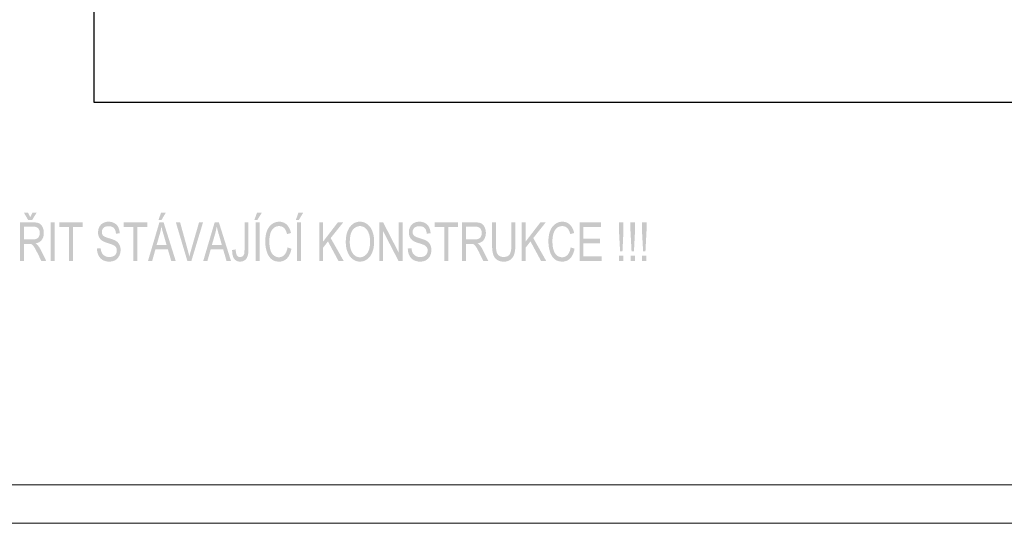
# Model space of a CAD drawing. Header units: metres. Extents: x 217 to 322, y -6 to 53.
# Tile 6 of 39: x 259.65 to 272.42, y -5.92 to 0.62. Entities that reach past the tile are written whole.
import ezdxf

# ---------------------------------------------------------------- set-up
doc = ezdxf.new("R2010")
doc.units = ezdxf.units.M
for name, color, linetype, lineweight in [('POPIS', 7, 'Continuous', 13), ('SRAFY', 254, 'Continuous', 18), ('Standard', 7, 'Continuous', 40)]:
    doc.layers.add(name, color=color, linetype=linetype, lineweight=lineweight)

msp = doc.modelspace()

# ---------------------------------------------------------------- hatches: boundary and pattern name
at = {"layer": 'POPIS', "linetype": 'Continuous', "lineweight": 13}
h = msp.add_hatch(color=204, dxfattribs=at)
h.paths.add_polyline_path([(259.654, -2.514), (259.654, -2.014), (259.824, -2.014), (259.831, -2.014), (259.837, -2.014), (259.843, -2.014), (259.848, -2.015), (259.854, -2.015), (259.859, -2.016), (259.864, -2.017), (259.869, -2.017), (259.874, -2.018), (259.879, -2.019), (259.883, -2.02), (259.887, -2.022), (259.891, -2.023), (259.895, -2.024), (259.899, -2.026), (259.902, -2.027), (259.906, -2.029), (259.909, -2.031), (259.912, -2.033), (259.915, -2.035), (259.918, -2.038), (259.921, -2.04), (259.924, -2.043), (259.926, -2.046), (259.929, -2.049), (259.932, -2.052), (259.934, -2.056), (259.936, -2.059), (259.939, -2.063), (259.941, -2.067), (259.943, -2.071), (259.945, -2.075), (259.949, -2.084), (259.952, -2.093), (259.955, -2.101), (259.957, -2.111), (259.959, -2.12), (259.96, -2.13), (259.961, -2.14), (259.961, -2.15), (259.961, -2.157), (259.961, -2.163), (259.96, -2.17), (259.959, -2.176), (259.959, -2.182), (259.957, -2.188), (259.956, -2.194), (259.954, -2.199), (259.953, -2.205), (259.951, -2.21), (259.949, -2.216), (259.946, -2.221), (259.944, -2.226), (259.941, -2.231), (259.938, -2.236), (259.935, -2.24), (259.931, -2.245), (259.927, -2.249), (259.924, -2.253), (259.92, -2.257), (259.915, -2.26), (259.911, -2.264), (259.906, -2.267), (259.901, -2.27), (259.896, -2.273), (259.89, -2.275), (259.885, -2.278), (259.879, -2.28), (259.873, -2.282), (259.866, -2.284), (259.86, -2.285), (259.853, -2.286), (259.858, -2.29), (259.862, -2.293), (259.867, -2.296), (259.87, -2.299), (259.874, -2.302), (259.878, -2.305), (259.881, -2.308), (259.883, -2.311), (259.889, -2.318), (259.894, -2.325), (259.9, -2.333), (259.905, -2.341), (259.91, -2.35), (259.915, -2.359), (259.921, -2.368), (259.926, -2.378), (259.992, -2.514), (259.929, -2.514), (259.878, -2.41), (259.872, -2.399), (259.867, -2.389), (259.862, -2.379), (259.857, -2.37), (259.853, -2.362), (259.849, -2.354), (259.845, -2.347), (259.841, -2.341), (259.837, -2.335), (259.834, -2.33), (259.83, -2.325), (259.827, -2.321), (259.824, -2.317), (259.821, -2.313), (259.818, -2.31), (259.815, -2.308), (259.809, -2.303), (259.804, -2.299), (259.798, -2.296), (259.792, -2.294), (259.79, -2.294), (259.787, -2.293), (259.784, -2.293), (259.78, -2.292), (259.777, -2.292), (259.773, -2.292), (259.768, -2.292), (259.764, -2.292), (259.705, -2.292), (259.705, -2.514)], flags=16)
h.paths.add_polyline_path([(259.705, -2.235), (259.814, -2.235), (259.823, -2.235), (259.83, -2.234), (259.838, -2.233), (259.845, -2.232), (259.852, -2.231), (259.858, -2.229), (259.864, -2.228), (259.868, -2.225), (259.873, -2.223), (259.878, -2.22), (259.882, -2.217), (259.886, -2.213), (259.889, -2.209), (259.893, -2.205), (259.896, -2.2), (259.898, -2.195), (259.901, -2.19), (259.903, -2.185), (259.905, -2.179), (259.906, -2.174), (259.907, -2.168), (259.908, -2.162), (259.909, -2.156), (259.909, -2.15), (259.909, -2.146), (259.908, -2.142), (259.908, -2.137), (259.907, -2.133), (259.907, -2.129), (259.906, -2.126), (259.905, -2.122), (259.904, -2.118), (259.902, -2.114), (259.901, -2.111), (259.899, -2.108), (259.897, -2.104), (259.896, -2.101), (259.893, -2.098), (259.891, -2.095), (259.889, -2.092), (259.886, -2.089), (259.883, -2.087), (259.881, -2.084), (259.877, -2.082), (259.874, -2.08), (259.871, -2.078), (259.867, -2.076), (259.863, -2.075), (259.859, -2.074), (259.855, -2.072), (259.851, -2.071), (259.846, -2.071), (259.842, -2.07), (259.837, -2.07), (259.832, -2.069), (259.826, -2.069), (259.705, -2.069)])
h.paths.add_polyline_path([(259.785, -1.946), (259.814, -1.887), (259.868, -1.887), (259.809, -1.983), (259.758, -1.983), (259.702, -1.887), (259.756, -1.887)], flags=16)
h = msp.add_hatch(color=204, dxfattribs=at)
h.paths.add_polyline_path([(261.312, -2.514), (261.46, -2.014), (261.515, -2.014), (261.672, -2.514), (261.614, -2.514), (261.57, -2.363), (261.409, -2.363), (261.366, -2.514)], flags=16)
h.paths.add_polyline_path([(261.423, -2.309), (261.554, -2.309), (261.514, -2.17), (261.511, -2.162), (261.509, -2.155), (261.507, -2.147), (261.505, -2.14), (261.503, -2.133), (261.501, -2.126), (261.499, -2.119), (261.498, -2.113), (261.496, -2.106), (261.495, -2.1), (261.493, -2.094), (261.492, -2.088), (261.49, -2.082), (261.489, -2.077), (261.488, -2.072), (261.486, -2.067), (261.485, -2.079), (261.482, -2.091), (261.48, -2.103), (261.477, -2.114), (261.475, -2.126), (261.472, -2.138), (261.469, -2.15), (261.466, -2.162)])
h.paths.add_polyline_path([(261.448, -1.983), (261.482, -1.887), (261.544, -1.887), (261.487, -1.983)], flags=16)
h = msp.add_hatch(color=204, dxfattribs=at)
h.paths.add_polyline_path([(262.708, -2.514), (262.708, -2.014), (262.759, -2.014), (262.759, -2.514)], flags=16)
h.paths.add_polyline_path([(262.692, -1.983), (262.727, -1.887), (262.789, -1.887), (262.731, -1.983)], flags=16)
h = msp.add_hatch(color=204, dxfattribs=at)
h.paths.add_polyline_path([(263.245, -2.514), (263.245, -2.014), (263.296, -2.014), (263.296, -2.514)], flags=16)
h.paths.add_polyline_path([(263.23, -1.983), (263.264, -1.887), (263.326, -1.887), (263.269, -1.983)], flags=16)
for points in [[(260.05, -2.514), (260.05, -2.014), (260.101, -2.014), (260.101, -2.514)], [(260.288, -2.514), (260.288, -2.073), (260.161, -2.073), (260.161, -2.014), (260.466, -2.014), (260.466, -2.073), (260.339, -2.073), (260.339, -2.514)], [(260.65, -2.353), (260.698, -2.348), (260.699, -2.357), (260.701, -2.366), (260.702, -2.374), (260.704, -2.382), (260.706, -2.39), (260.709, -2.397), (260.711, -2.403), (260.714, -2.409), (260.717, -2.416), (260.721, -2.421), (260.725, -2.426), (260.73, -2.431), (260.735, -2.436), (260.741, -2.44), (260.746, -2.445), (260.753, -2.448), (260.76, -2.452), (260.766, -2.455), (260.773, -2.458), (260.781, -2.46), (260.788, -2.461), (260.796, -2.462), (260.804, -2.463), (260.812, -2.463), (260.819, -2.463), (260.826, -2.463), (260.833, -2.462), (260.839, -2.46), (260.846, -2.459), (260.852, -2.457), (260.858, -2.455), (260.864, -2.452), (260.869, -2.449), (260.874, -2.446), (260.879, -2.443), (260.883, -2.439), (260.887, -2.435), (260.891, -2.43), (260.894, -2.426), (260.897, -2.421), (260.899, -2.416), (260.901, -2.411), (260.904, -2.406), (260.905, -2.401), (260.906, -2.395), (260.907, -2.39), (260.908, -2.384), (260.908, -2.378), (260.908, -2.372), (260.907, -2.367), (260.906, -2.361), (260.905, -2.356), (260.904, -2.351), (260.902, -2.346), (260.9, -2.342), (260.897, -2.337), (260.895, -2.333), (260.891, -2.329), (260.888, -2.325), (260.883, -2.321), (260.879, -2.317), (260.874, -2.314), (260.869, -2.311), (260.862, -2.308), (260.861, -2.307), (260.858, -2.306), (260.855, -2.304), (260.852, -2.303), (260.849, -2.302), (260.846, -2.301), (260.842, -2.299), (260.838, -2.298), (260.833, -2.296), (260.828, -2.294), (260.823, -2.293), (260.818, -2.291), (260.812, -2.289), (260.806, -2.287), (260.8, -2.285), (260.794, -2.283), (260.787, -2.281), (260.781, -2.279), (260.775, -2.277), (260.769, -2.275), (260.763, -2.273), (260.758, -2.271), (260.753, -2.269), (260.748, -2.267), (260.744, -2.265), (260.74, -2.263), (260.735, -2.261), (260.732, -2.259), (260.728, -2.258), (260.725, -2.256), (260.722, -2.254), (260.719, -2.252), (260.712, -2.247), (260.706, -2.242), (260.7, -2.237), (260.695, -2.231), (260.69, -2.225), (260.686, -2.219), (260.682, -2.212), (260.678, -2.205), (260.675, -2.198), (260.672, -2.191), (260.67, -2.184), (260.668, -2.176), (260.666, -2.168), (260.665, -2.16), (260.665, -2.152), (260.665, -2.143), (260.665, -2.134), (260.666, -2.124), (260.667, -2.115), (260.669, -2.106), (260.671, -2.098), (260.674, -2.089), (260.677, -2.081), (260.681, -2.072), (260.683, -2.068), (260.686, -2.064), (260.688, -2.06), (260.69, -2.057), (260.693, -2.053), (260.696, -2.05), (260.699, -2.046), (260.702, -2.043), (260.705, -2.04), (260.708, -2.037), (260.711, -2.034), (260.715, -2.032), (260.718, -2.029), (260.722, -2.027), (260.726, -2.024), (260.73, -2.022), (260.738, -2.018), (260.746, -2.015), (260.754, -2.012), (260.763, -2.009), (260.772, -2.007), (260.781, -2.006), (260.791, -2.005), (260.8, -2.005), (260.811, -2.005), (260.821, -2.006), (260.831, -2.007), (260.841, -2.01), (260.85, -2.012), (260.859, -2.015), (260.868, -2.019), (260.876, -2.023), (260.88, -2.025), (260.884, -2.028), (260.888, -2.03), (260.891, -2.033), (260.895, -2.036), (260.898, -2.039), (260.902, -2.042), (260.905, -2.045), (260.908, -2.049), (260.911, -2.052), (260.914, -2.056), (260.916, -2.059), (260.919, -2.063), (260.922, -2.067), (260.924, -2.071), (260.926, -2.076), (260.931, -2.085), (260.934, -2.094), (260.937, -2.103), (260.94, -2.113), (260.942, -2.123), (260.943, -2.133), (260.945, -2.144), (260.945, -2.155), (260.896, -2.16), (260.896, -2.154), (260.895, -2.148), (260.894, -2.142), (260.893, -2.137), (260.892, -2.132), (260.891, -2.127), (260.889, -2.122), (260.888, -2.118), (260.886, -2.113), (260.884, -2.109), (260.882, -2.105), (260.88, -2.101), (260.878, -2.098), (260.875, -2.094), (260.873, -2.091), (260.87, -2.088), (260.867, -2.085), (260.864, -2.082), (260.861, -2.079), (260.857, -2.077), (260.853, -2.075), (260.85, -2.073), (260.846, -2.071), (260.841, -2.07), (260.837, -2.068), (260.833, -2.067), (260.828, -2.066), (260.823, -2.065), (260.818, -2.064), (260.813, -2.064), (260.808, -2.064), (260.802, -2.064), (260.797, -2.064), (260.791, -2.064), (260.786, -2.064), (260.781, -2.065), (260.776, -2.066), (260.771, -2.067), (260.767, -2.068), (260.762, -2.069), (260.758, -2.07), (260.754, -2.072), (260.75, -2.074), (260.747, -2.076), (260.744, -2.078), (260.74, -2.08), (260.737, -2.083), (260.735, -2.086), (260.732, -2.088), (260.73, -2.091), (260.727, -2.094), (260.725, -2.097), (260.724, -2.1), (260.722, -2.103), (260.72, -2.107), (260.719, -2.11), (260.718, -2.113), (260.717, -2.117), (260.716, -2.12), (260.715, -2.124), (260.714, -2.127), (260.714, -2.131), (260.714, -2.135), (260.714, -2.139), (260.714, -2.145), (260.714, -2.152), (260.715, -2.158), (260.717, -2.163), (260.719, -2.169), (260.722, -2.174), (260.725, -2.179), (260.729, -2.183), (260.73, -2.185), (260.733, -2.187), (260.736, -2.19), (260.739, -2.192), (260.742, -2.194), (260.746, -2.196), (260.75, -2.198), (260.755, -2.201), (260.76, -2.203), (260.766, -2.205), (260.771, -2.207), (260.777, -2.21), (260.784, -2.212), (260.791, -2.214), (260.798, -2.216), (260.806, -2.219), (260.813, -2.221), (260.821, -2.223), (260.828, -2.225), (260.834, -2.228), (260.841, -2.23), (260.847, -2.232), (260.853, -2.234), (260.858, -2.236), (260.864, -2.238), (260.868, -2.24), (260.873, -2.242), (260.877, -2.243), (260.881, -2.245), (260.885, -2.247), (260.888, -2.249), (260.891, -2.251), (260.895, -2.253), (260.899, -2.256), (260.903, -2.258), (260.907, -2.261), (260.91, -2.264), (260.914, -2.267), (260.917, -2.27), (260.92, -2.273), (260.923, -2.277), (260.926, -2.28), (260.929, -2.283), (260.932, -2.287), (260.934, -2.29), (260.936, -2.294), (260.939, -2.298), (260.941, -2.302), (260.945, -2.309), (260.948, -2.318), (260.951, -2.326), (260.953, -2.335), (260.955, -2.344), (260.956, -2.353), (260.957, -2.363), (260.957, -2.373), (260.957, -2.383), (260.955, -2.392), (260.954, -2.402), (260.952, -2.411), (260.95, -2.421), (260.947, -2.43), (260.943, -2.439), (260.939, -2.448), (260.937, -2.452), (260.934, -2.456), (260.932, -2.461), (260.929, -2.465), (260.927, -2.468), (260.924, -2.472), (260.921, -2.476), (260.918, -2.479), (260.914, -2.483), (260.911, -2.486), (260.908, -2.489), (260.904, -2.492), (260.9, -2.495), (260.896, -2.498), (260.893, -2.5), (260.888, -2.503), (260.88, -2.508), (260.871, -2.511), (260.863, -2.515), (260.853, -2.517), (260.844, -2.52), (260.834, -2.521), (260.825, -2.522), (260.814, -2.522), (260.808, -2.522), (260.802, -2.522), (260.795, -2.522), (260.789, -2.521), (260.783, -2.521), (260.778, -2.52), (260.772, -2.519), (260.766, -2.517), (260.761, -2.516), (260.756, -2.515), (260.75, -2.513), (260.745, -2.511), (260.741, -2.509), (260.736, -2.507), (260.731, -2.505), (260.727, -2.503), (260.722, -2.5), (260.718, -2.497), (260.714, -2.495), (260.71, -2.491), (260.706, -2.488), (260.702, -2.485), (260.699, -2.482), (260.695, -2.478), (260.692, -2.474), (260.689, -2.47), (260.685, -2.466), (260.682, -2.462), (260.679, -2.457), (260.677, -2.453), (260.674, -2.448), (260.671, -2.443), (260.669, -2.438), (260.667, -2.433), (260.664, -2.428), (260.663, -2.423), (260.661, -2.417), (260.659, -2.412), (260.657, -2.406), (260.656, -2.401), (260.655, -2.395), (260.654, -2.389), (260.653, -2.384), (260.652, -2.378), (260.651, -2.372), (260.651, -2.366), (260.65, -2.359)], [(261.124, -2.514), (261.124, -2.073), (260.997, -2.073), (260.997, -2.014), (261.302, -2.014), (261.302, -2.073), (261.175, -2.073), (261.175, -2.514)], [(261.823, -2.514), (261.674, -2.014), (261.729, -2.014), (261.829, -2.377), (261.832, -2.388), (261.835, -2.399), (261.837, -2.409), (261.84, -2.419), (261.843, -2.43), (261.845, -2.439), (261.847, -2.449), (261.849, -2.459), (261.854, -2.438), (261.859, -2.418), (261.864, -2.398), (261.87, -2.377), (261.974, -2.014), (262.026, -2.014), (261.875, -2.514)], [(262.404, -2.372), (262.45, -2.364), (262.45, -2.371), (262.451, -2.378), (262.451, -2.384), (262.452, -2.39), (262.453, -2.396), (262.453, -2.402), (262.454, -2.407), (262.455, -2.412), (262.456, -2.417), (262.458, -2.421), (262.459, -2.426), (262.46, -2.429), (262.462, -2.433), (262.463, -2.436), (262.465, -2.44), (262.467, -2.442), (262.469, -2.445), (262.471, -2.447), (262.473, -2.449), (262.475, -2.451), (262.477, -2.453), (262.479, -2.455), (262.482, -2.457), (262.484, -2.458), (262.487, -2.459), (262.489, -2.46), (262.492, -2.461), (262.495, -2.462), (262.498, -2.463), (262.501, -2.463), (262.504, -2.463), (262.507, -2.463), (262.512, -2.463), (262.517, -2.463), (262.521, -2.462), (262.525, -2.46), (262.529, -2.459), (262.533, -2.457), (262.537, -2.455), (262.54, -2.452), (262.544, -2.449), (262.547, -2.446), (262.55, -2.442), (262.552, -2.438), (262.555, -2.435), (262.556, -2.43), (262.558, -2.426), (262.56, -2.421), (262.561, -2.416), (262.562, -2.41), (262.563, -2.403), (262.564, -2.395), (262.564, -2.388), (262.564, -2.378), (262.565, -2.369), (262.565, -2.358), (262.565, -2.014), (262.616, -2.014), (262.616, -2.355), (262.616, -2.362), (262.616, -2.37), (262.615, -2.377), (262.615, -2.384), (262.615, -2.391), (262.614, -2.398), (262.614, -2.404), (262.613, -2.41), (262.612, -2.416), (262.611, -2.422), (262.61, -2.428), (262.609, -2.433), (262.608, -2.438), (262.607, -2.443), (262.606, -2.447), (262.604, -2.452), (262.601, -2.46), (262.597, -2.468), (262.594, -2.476), (262.589, -2.482), (262.584, -2.489), (262.579, -2.494), (262.573, -2.5), (262.567, -2.504), (262.561, -2.509), (262.554, -2.512), (262.547, -2.516), (262.54, -2.518), (262.532, -2.52), (262.524, -2.521), (262.516, -2.522), (262.508, -2.522), (262.501, -2.522), (262.495, -2.522), (262.489, -2.521), (262.484, -2.52), (262.478, -2.519), (262.473, -2.517), (262.468, -2.515), (262.463, -2.513), (262.458, -2.511), (262.454, -2.508), (262.449, -2.505), (262.445, -2.501), (262.441, -2.498), (262.437, -2.493), (262.433, -2.489), (262.43, -2.485), (262.427, -2.48), (262.424, -2.475), (262.421, -2.469), (262.418, -2.463), (262.416, -2.458), (262.414, -2.451), (262.412, -2.445), (262.41, -2.438), (262.408, -2.431), (262.407, -2.423), (262.406, -2.415), (262.405, -2.407), (262.405, -2.399), (262.404, -2.39), (262.404, -2.382)], [(263.122, -2.338), (263.173, -2.355), (263.171, -2.365), (263.169, -2.375), (263.167, -2.385), (263.164, -2.393), (263.161, -2.402), (263.158, -2.411), (263.155, -2.419), (263.151, -2.427), (263.147, -2.435), (263.143, -2.442), (263.139, -2.449), (263.135, -2.456), (263.131, -2.462), (263.126, -2.468), (263.121, -2.474), (263.116, -2.48), (263.111, -2.485), (263.105, -2.49), (263.1, -2.494), (263.094, -2.498), (263.088, -2.502), (263.082, -2.506), (263.076, -2.509), (263.07, -2.512), (263.063, -2.514), (263.057, -2.516), (263.05, -2.518), (263.043, -2.52), (263.036, -2.521), (263.029, -2.522), (263.022, -2.522), (263.014, -2.522), (263.006, -2.522), (262.999, -2.522), (262.992, -2.521), (262.984, -2.52), (262.977, -2.519), (262.971, -2.518), (262.964, -2.516), (262.958, -2.514), (262.951, -2.512), (262.945, -2.509), (262.94, -2.507), (262.934, -2.504), (262.928, -2.501), (262.923, -2.497), (262.918, -2.494), (262.913, -2.489), (262.908, -2.485), (262.904, -2.481), (262.899, -2.476), (262.895, -2.471), (262.89, -2.466), (262.886, -2.461), (262.882, -2.455), (262.879, -2.449), (262.875, -2.443), (262.872, -2.437), (262.868, -2.43), (262.865, -2.423), (262.862, -2.417), (262.859, -2.409), (262.856, -2.402), (262.854, -2.394), (262.851, -2.386), (262.849, -2.378), (262.847, -2.37), (262.845, -2.362), (262.843, -2.354), (262.841, -2.346), (262.84, -2.338), (262.838, -2.329), (262.837, -2.321), (262.836, -2.312), (262.835, -2.304), (262.835, -2.295), (262.834, -2.287), (262.834, -2.278), (262.833, -2.269), (262.833, -2.26), (262.833, -2.25), (262.834, -2.241), (262.834, -2.231), (262.835, -2.222), (262.835, -2.213), (262.837, -2.204), (262.838, -2.195), (262.839, -2.187), (262.841, -2.178), (262.842, -2.17), (262.844, -2.162), (262.846, -2.154), (262.848, -2.146), (262.851, -2.139), (262.853, -2.131), (262.856, -2.124), (262.859, -2.116), (262.862, -2.11), (262.866, -2.103), (262.869, -2.096), (262.872, -2.09), (262.876, -2.084), (262.88, -2.078), (262.884, -2.073), (262.888, -2.067), (262.893, -2.062), (262.897, -2.057), (262.902, -2.052), (262.906, -2.048), (262.911, -2.043), (262.916, -2.039), (262.922, -2.035), (262.927, -2.032), (262.932, -2.028), (262.938, -2.025), (262.943, -2.022), (262.949, -2.019), (262.955, -2.017), (262.96, -2.015), (262.966, -2.013), (262.972, -2.011), (262.978, -2.009), (262.984, -2.008), (262.99, -2.007), (262.996, -2.006), (263.002, -2.006), (263.009, -2.005), (263.015, -2.005), (263.022, -2.005), (263.029, -2.006), (263.036, -2.006), (263.043, -2.008), (263.049, -2.009), (263.056, -2.011), (263.062, -2.012), (263.068, -2.015), (263.074, -2.017), (263.08, -2.02), (263.086, -2.023), (263.091, -2.027), (263.097, -2.03), (263.102, -2.034), (263.107, -2.039), (263.112, -2.043), (263.117, -2.048), (263.122, -2.053), (263.126, -2.059), (263.13, -2.064), (263.134, -2.07), (263.138, -2.076), (263.142, -2.083), (263.145, -2.089), (263.149, -2.096), (263.152, -2.103), (263.155, -2.111), (263.158, -2.118), (263.16, -2.126), (263.163, -2.134), (263.165, -2.142), (263.167, -2.151), (263.117, -2.166), (263.115, -2.159), (263.113, -2.153), (263.111, -2.147), (263.109, -2.141), (263.107, -2.135), (263.105, -2.13), (263.103, -2.124), (263.1, -2.119), (263.098, -2.114), (263.095, -2.11), (263.093, -2.105), (263.09, -2.101), (263.087, -2.097), (263.084, -2.094), (263.081, -2.09), (263.078, -2.087), (263.075, -2.084), (263.071, -2.081), (263.068, -2.078), (263.064, -2.076), (263.061, -2.074), (263.057, -2.072), (263.053, -2.07), (263.049, -2.068), (263.045, -2.067), (263.041, -2.065), (263.037, -2.064), (263.032, -2.064), (263.028, -2.063), (263.023, -2.062), (263.019, -2.062), (263.014, -2.062), (263.008, -2.062), (263.003, -2.062), (262.998, -2.063), (262.993, -2.064), (262.988, -2.065), (262.983, -2.066), (262.978, -2.067), (262.973, -2.069), (262.969, -2.071), (262.964, -2.073), (262.96, -2.075), (262.956, -2.078), (262.951, -2.08), (262.947, -2.083), (262.943, -2.086), (262.94, -2.09), (262.936, -2.093), (262.933, -2.097), (262.929, -2.101), (262.926, -2.105), (262.923, -2.109), (262.92, -2.113), (262.917, -2.117), (262.914, -2.122), (262.912, -2.127), (262.909, -2.132), (262.907, -2.136), (262.905, -2.142), (262.903, -2.147), (262.901, -2.152), (262.899, -2.158), (262.898, -2.164), (262.895, -2.175), (262.893, -2.187), (262.89, -2.199), (262.889, -2.211), (262.887, -2.223), (262.887, -2.235), (262.886, -2.247), (262.886, -2.26), (262.886, -2.268), (262.886, -2.275), (262.886, -2.283), (262.887, -2.291), (262.887, -2.298), (262.888, -2.305), (262.889, -2.312), (262.889, -2.319), (262.89, -2.326), (262.891, -2.333), (262.893, -2.34), (262.894, -2.346), (262.895, -2.353), (262.897, -2.359), (262.898, -2.365), (262.9, -2.371), (262.902, -2.377), (262.904, -2.383), (262.906, -2.388), (262.908, -2.393), (262.911, -2.398), (262.913, -2.403), (262.916, -2.408), (262.918, -2.413), (262.921, -2.417), (262.924, -2.421), (262.927, -2.425), (262.93, -2.429), (262.934, -2.432), (262.937, -2.436), (262.941, -2.439), (262.945, -2.442), (262.948, -2.445), (262.952, -2.448), (262.956, -2.45), (262.96, -2.452), (262.964, -2.455), (262.968, -2.456), (262.972, -2.458), (262.976, -2.46), (262.98, -2.461), (262.984, -2.462), (262.988, -2.463), (262.993, -2.464), (262.997, -2.465), (263.001, -2.465), (263.005, -2.466), (263.01, -2.466), (263.015, -2.466), (263.02, -2.465), (263.025, -2.465), (263.03, -2.464), (263.035, -2.463), (263.04, -2.461), (263.045, -2.46), (263.049, -2.458), (263.054, -2.456), (263.058, -2.453), (263.063, -2.451), (263.067, -2.448), (263.071, -2.445), (263.075, -2.441), (263.079, -2.438), (263.082, -2.434), (263.086, -2.43), (263.089, -2.425), (263.093, -2.421), (263.096, -2.416), (263.099, -2.411), (263.102, -2.405), (263.105, -2.4), (263.107, -2.394), (263.11, -2.388), (263.112, -2.381), (263.114, -2.375), (263.116, -2.368), (263.118, -2.361), (263.119, -2.354), (263.121, -2.346)], [(263.533, -2.514), (263.533, -2.014), (263.584, -2.014), (263.584, -2.262), (263.775, -2.014), (263.844, -2.014), (263.682, -2.217), (263.851, -2.514), (263.783, -2.514), (263.647, -2.261), (263.584, -2.341), (263.584, -2.514)], [(264.311, -2.514), (264.311, -2.014), (264.363, -2.014), (264.565, -2.407), (264.565, -2.014), (264.614, -2.014), (264.614, -2.514), (264.562, -2.514), (264.359, -2.121), (264.359, -2.514)], [(264.682, -2.353), (264.73, -2.348), (264.731, -2.357), (264.732, -2.366), (264.734, -2.374), (264.736, -2.382), (264.738, -2.39), (264.74, -2.397), (264.743, -2.403), (264.746, -2.409), (264.749, -2.416), (264.753, -2.421), (264.757, -2.426), (264.762, -2.431), (264.767, -2.436), (264.772, -2.44), (264.778, -2.445), (264.785, -2.448), (264.791, -2.452), (264.798, -2.455), (264.805, -2.458), (264.813, -2.46), (264.82, -2.461), (264.828, -2.462), (264.836, -2.463), (264.844, -2.463), (264.851, -2.463), (264.858, -2.463), (264.865, -2.462), (264.871, -2.46), (264.878, -2.459), (264.884, -2.457), (264.89, -2.455), (264.895, -2.452), (264.901, -2.449), (264.906, -2.446), (264.911, -2.443), (264.915, -2.439), (264.919, -2.435), (264.922, -2.43), (264.926, -2.426), (264.928, -2.421), (264.931, -2.416), (264.933, -2.411), (264.935, -2.406), (264.937, -2.401), (264.938, -2.395), (264.939, -2.39), (264.939, -2.384), (264.939, -2.378), (264.939, -2.372), (264.939, -2.367), (264.938, -2.361), (264.937, -2.356), (264.935, -2.351), (264.933, -2.346), (264.932, -2.342), (264.929, -2.337), (264.926, -2.333), (264.923, -2.329), (264.919, -2.325), (264.915, -2.321), (264.911, -2.317), (264.905, -2.314), (264.9, -2.311), (264.894, -2.308), (264.892, -2.307), (264.89, -2.306), (264.887, -2.304), (264.884, -2.303), (264.881, -2.302), (264.877, -2.301), (264.874, -2.299), (264.869, -2.298), (264.865, -2.296), (264.86, -2.294), (264.855, -2.293), (264.85, -2.291), (264.844, -2.289), (264.838, -2.287), (264.832, -2.285), (264.825, -2.283), (264.819, -2.281), (264.813, -2.279), (264.806, -2.277), (264.801, -2.275), (264.795, -2.273), (264.79, -2.271), (264.785, -2.269), (264.78, -2.267), (264.776, -2.265), (264.771, -2.263), (264.767, -2.261), (264.764, -2.259), (264.76, -2.258), (264.757, -2.256), (264.754, -2.254), (264.751, -2.252), (264.744, -2.247), (264.738, -2.242), (264.732, -2.237), (264.727, -2.231), (264.722, -2.225), (264.717, -2.219), (264.713, -2.212), (264.71, -2.205), (264.706, -2.198), (264.704, -2.191), (264.701, -2.184), (264.7, -2.176), (264.698, -2.168), (264.697, -2.16), (264.696, -2.152), (264.696, -2.143), (264.696, -2.134), (264.697, -2.124), (264.698, -2.115), (264.7, -2.106), (264.703, -2.098), (264.706, -2.089), (264.709, -2.081), (264.713, -2.072), (264.715, -2.068), (264.717, -2.064), (264.72, -2.06), (264.722, -2.057), (264.725, -2.053), (264.727, -2.05), (264.73, -2.046), (264.733, -2.043), (264.736, -2.04), (264.74, -2.037), (264.743, -2.034), (264.746, -2.032), (264.75, -2.029), (264.754, -2.027), (264.757, -2.024), (264.761, -2.022), (264.769, -2.018), (264.778, -2.015), (264.786, -2.012), (264.795, -2.009), (264.804, -2.007), (264.813, -2.006), (264.822, -2.005), (264.832, -2.005), (264.843, -2.005), (264.853, -2.006), (264.863, -2.007), (264.872, -2.01), (264.882, -2.012), (264.891, -2.015), (264.899, -2.019), (264.908, -2.023), (264.912, -2.025), (264.916, -2.028), (264.919, -2.03), (264.923, -2.033), (264.927, -2.036), (264.93, -2.039), (264.933, -2.042), (264.937, -2.045), (264.94, -2.049), (264.943, -2.052), (264.946, -2.056), (264.948, -2.059), (264.951, -2.063), (264.953, -2.067), (264.956, -2.071), (264.958, -2.076), (264.962, -2.085), (264.966, -2.094), (264.969, -2.103), (264.971, -2.113), (264.974, -2.123), (264.975, -2.133), (264.977, -2.144), (264.977, -2.155), (264.928, -2.16), (264.928, -2.154), (264.927, -2.148), (264.926, -2.142), (264.925, -2.137), (264.924, -2.132), (264.923, -2.127), (264.921, -2.122), (264.92, -2.118), (264.918, -2.113), (264.916, -2.109), (264.914, -2.105), (264.912, -2.101), (264.909, -2.098), (264.907, -2.094), (264.904, -2.091), (264.901, -2.088), (264.899, -2.085), (264.895, -2.082), (264.892, -2.079), (264.889, -2.077), (264.885, -2.075), (264.881, -2.073), (264.877, -2.071), (264.873, -2.07), (264.869, -2.068), (264.864, -2.067), (264.86, -2.066), (264.855, -2.065), (264.85, -2.064), (264.845, -2.064), (264.84, -2.064), (264.834, -2.064), (264.828, -2.064), (264.823, -2.064), (264.817, -2.064), (264.812, -2.065), (264.807, -2.066), (264.803, -2.067), (264.798, -2.068), (264.794, -2.069), (264.79, -2.07), (264.786, -2.072), (264.782, -2.074), (264.779, -2.076), (264.775, -2.078), (264.772, -2.08), (264.769, -2.083), (264.767, -2.086), (264.764, -2.088), (264.762, -2.091), (264.759, -2.094), (264.757, -2.097), (264.755, -2.1), (264.754, -2.103), (264.752, -2.107), (264.751, -2.11), (264.749, -2.113), (264.748, -2.117), (264.747, -2.12), (264.747, -2.124), (264.746, -2.127), (264.746, -2.131), (264.745, -2.135), (264.745, -2.139), (264.745, -2.145), (264.746, -2.152), (264.747, -2.158), (264.749, -2.163), (264.751, -2.169), (264.754, -2.174), (264.757, -2.179), (264.76, -2.183), (264.762, -2.185), (264.765, -2.187), (264.767, -2.19), (264.771, -2.192), (264.774, -2.194), (264.778, -2.196), (264.782, -2.198), (264.787, -2.201), (264.792, -2.203), (264.797, -2.205), (264.803, -2.207), (264.809, -2.21), (264.816, -2.212), (264.823, -2.214), (264.83, -2.216), (264.837, -2.219), (264.845, -2.221), (264.852, -2.223), (264.86, -2.225), (264.866, -2.228), (264.873, -2.23), (264.879, -2.232), (264.885, -2.234), (264.89, -2.236), (264.895, -2.238), (264.9, -2.24), (264.905, -2.242), (264.909, -2.243), (264.913, -2.245), (264.916, -2.247), (264.92, -2.249), (264.923, -2.251), (264.927, -2.253), (264.931, -2.256), (264.935, -2.258), (264.938, -2.261), (264.942, -2.264), (264.945, -2.267), (264.949, -2.27), (264.952, -2.273), (264.955, -2.277), (264.958, -2.28), (264.961, -2.283), (264.963, -2.287), (264.966, -2.29), (264.968, -2.294), (264.97, -2.298), (264.972, -2.302), (264.976, -2.309), (264.979, -2.318), (264.982, -2.326), (264.984, -2.335), (264.986, -2.344), (264.987, -2.353), (264.988, -2.363), (264.988, -2.373), (264.988, -2.383), (264.987, -2.392), (264.986, -2.402), (264.984, -2.411), (264.982, -2.421), (264.978, -2.43), (264.975, -2.439), (264.971, -2.448), (264.969, -2.452), (264.966, -2.456), (264.964, -2.461), (264.961, -2.465), (264.958, -2.468), (264.955, -2.472), (264.952, -2.476), (264.949, -2.479), (264.946, -2.483), (264.943, -2.486), (264.939, -2.489), (264.936, -2.492), (264.932, -2.495), (264.928, -2.498), (264.924, -2.5), (264.92, -2.503), (264.912, -2.508), (264.903, -2.511), (264.894, -2.515), (264.885, -2.517), (264.876, -2.52), (264.866, -2.521), (264.856, -2.522), (264.846, -2.522), (264.839, -2.522), (264.833, -2.522), (264.827, -2.522), (264.821, -2.521), (264.815, -2.521), (264.809, -2.52), (264.803, -2.519), (264.798, -2.517), (264.793, -2.516), (264.787, -2.515), (264.782, -2.513), (264.777, -2.511), (264.772, -2.509), (264.768, -2.507), (264.763, -2.505), (264.758, -2.503), (264.754, -2.5), (264.75, -2.497), (264.746, -2.495), (264.742, -2.491), (264.738, -2.488), (264.734, -2.485), (264.73, -2.482), (264.727, -2.478), (264.724, -2.474), (264.72, -2.47), (264.717, -2.466), (264.714, -2.462), (264.711, -2.457), (264.708, -2.453), (264.706, -2.448), (264.703, -2.443), (264.701, -2.438), (264.698, -2.433), (264.696, -2.428), (264.694, -2.423), (264.692, -2.417), (264.691, -2.412), (264.689, -2.406), (264.688, -2.401), (264.686, -2.395), (264.685, -2.389), (264.684, -2.384), (264.684, -2.378), (264.683, -2.372), (264.683, -2.366), (264.682, -2.359)], [(265.156, -2.514), (265.156, -2.073), (265.029, -2.073), (265.029, -2.014), (265.334, -2.014), (265.334, -2.073), (265.207, -2.073), (265.207, -2.514)], [(266.027, -2.014), (266.078, -2.014), (266.078, -2.303), (266.078, -2.312), (266.077, -2.321), (266.077, -2.33), (266.077, -2.339), (266.076, -2.347), (266.076, -2.355), (266.075, -2.363), (266.074, -2.37), (266.074, -2.378), (266.073, -2.385), (266.072, -2.392), (266.07, -2.398), (266.069, -2.405), (266.068, -2.411), (266.066, -2.417), (266.065, -2.422), (266.063, -2.428), (266.061, -2.433), (266.059, -2.439), (266.057, -2.444), (266.054, -2.449), (266.052, -2.453), (266.049, -2.458), (266.046, -2.463), (266.043, -2.467), (266.04, -2.471), (266.037, -2.476), (266.033, -2.48), (266.029, -2.484), (266.025, -2.487), (266.021, -2.491), (266.017, -2.495), (266.013, -2.498), (266.008, -2.501), (266.004, -2.504), (265.999, -2.507), (265.994, -2.509), (265.988, -2.512), (265.983, -2.514), (265.978, -2.515), (265.972, -2.517), (265.966, -2.518), (265.96, -2.52), (265.954, -2.521), (265.947, -2.521), (265.941, -2.522), (265.934, -2.522), (265.927, -2.522), (265.921, -2.522), (265.914, -2.522), (265.908, -2.522), (265.902, -2.521), (265.895, -2.52), (265.89, -2.519), (265.884, -2.518), (265.878, -2.516), (265.873, -2.515), (265.867, -2.513), (265.862, -2.511), (265.857, -2.509), (265.852, -2.506), (265.848, -2.504), (265.843, -2.501), (265.839, -2.498), (265.835, -2.495), (265.831, -2.492), (265.827, -2.488), (265.823, -2.485), (265.819, -2.481), (265.816, -2.477), (265.812, -2.473), (265.809, -2.469), (265.806, -2.464), (265.804, -2.459), (265.801, -2.455), (265.798, -2.45), (265.796, -2.445), (265.794, -2.439), (265.792, -2.434), (265.79, -2.428), (265.788, -2.422), (265.786, -2.416), (265.785, -2.41), (265.783, -2.403), (265.782, -2.396), (265.781, -2.389), (265.78, -2.382), (265.779, -2.374), (265.778, -2.366), (265.777, -2.358), (265.777, -2.349), (265.776, -2.34), (265.776, -2.332), (265.775, -2.322), (265.775, -2.313), (265.775, -2.303), (265.775, -2.014), (265.826, -2.014), (265.826, -2.302), (265.826, -2.31), (265.826, -2.318), (265.826, -2.326), (265.827, -2.333), (265.827, -2.34), (265.827, -2.346), (265.828, -2.353), (265.828, -2.359), (265.829, -2.365), (265.83, -2.37), (265.83, -2.376), (265.831, -2.381), (265.832, -2.386), (265.833, -2.39), (265.834, -2.394), (265.835, -2.398), (265.838, -2.406), (265.841, -2.413), (265.844, -2.42), (265.848, -2.426), (265.852, -2.432), (265.857, -2.437), (265.862, -2.442), (265.867, -2.446), (265.873, -2.45), (265.879, -2.453), (265.886, -2.456), (265.893, -2.458), (265.9, -2.46), (265.907, -2.461), (265.915, -2.463), (265.923, -2.463), (265.93, -2.463), (265.936, -2.462), (265.943, -2.461), (265.949, -2.46), (265.955, -2.459), (265.96, -2.458), (265.966, -2.456), (265.971, -2.454), (265.976, -2.452), (265.98, -2.45), (265.985, -2.447), (265.989, -2.444), (265.993, -2.441), (265.996, -2.437), (266, -2.434), (266.003, -2.429), (266.006, -2.425), (266.008, -2.42), (266.011, -2.415), (266.013, -2.409), (266.015, -2.403), (266.017, -2.396), (266.019, -2.389), (266.021, -2.381), (266.022, -2.373), (266.023, -2.364), (266.024, -2.355), (266.025, -2.346), (266.026, -2.336), (266.026, -2.325), (266.027, -2.314), (266.027, -2.302)], [(266.16, -2.514), (266.16, -2.014), (266.211, -2.014), (266.211, -2.262), (266.402, -2.014), (266.471, -2.014), (266.31, -2.217), (266.478, -2.514), (266.411, -2.514), (266.274, -2.261), (266.211, -2.341), (266.211, -2.514)], [(266.795, -2.338), (266.846, -2.355), (266.844, -2.365), (266.842, -2.375), (266.84, -2.385), (266.837, -2.393), (266.834, -2.402), (266.831, -2.411), (266.828, -2.419), (266.824, -2.427), (266.82, -2.435), (266.816, -2.442), (266.812, -2.449), (266.808, -2.456), (266.804, -2.462), (266.799, -2.468), (266.794, -2.474), (266.789, -2.48), (266.784, -2.485), (266.778, -2.49), (266.773, -2.494), (266.767, -2.498), (266.761, -2.502), (266.755, -2.506), (266.749, -2.509), (266.742, -2.512), (266.736, -2.514), (266.729, -2.516), (266.723, -2.518), (266.716, -2.52), (266.709, -2.521), (266.702, -2.522), (266.695, -2.522), (266.687, -2.522), (266.679, -2.522), (266.672, -2.522), (266.664, -2.521), (266.657, -2.52), (266.65, -2.519), (266.644, -2.518), (266.637, -2.516), (266.631, -2.514), (266.624, -2.512), (266.618, -2.509), (266.612, -2.507), (266.607, -2.504), (266.601, -2.501), (266.596, -2.497), (266.591, -2.494), (266.586, -2.489), (266.581, -2.485), (266.576, -2.481), (266.572, -2.476), (266.568, -2.471), (266.563, -2.466), (266.559, -2.461), (266.555, -2.455), (266.552, -2.449), (266.548, -2.443), (266.544, -2.437), (266.541, -2.43), (266.538, -2.423), (266.535, -2.417), (266.532, -2.409), (266.529, -2.402), (266.527, -2.394), (266.524, -2.386), (266.522, -2.378), (266.52, -2.37), (266.518, -2.362), (266.516, -2.354), (266.514, -2.346), (266.513, -2.338), (266.511, -2.329), (266.51, -2.321), (266.509, -2.312), (266.508, -2.304), (266.508, -2.295), (266.507, -2.287), (266.507, -2.278), (266.506, -2.269), (266.506, -2.26), (266.506, -2.25), (266.507, -2.241), (266.507, -2.231), (266.508, -2.222), (266.508, -2.213), (266.509, -2.204), (266.511, -2.195), (266.512, -2.187), (266.513, -2.178), (266.515, -2.17), (266.517, -2.162), (266.519, -2.154), (266.521, -2.146), (266.524, -2.139), (266.526, -2.131), (266.529, -2.124), (266.532, -2.116), (266.535, -2.11), (266.538, -2.103), (266.542, -2.096), (266.545, -2.09), (266.549, -2.084), (266.553, -2.078), (266.557, -2.073), (266.561, -2.067), (266.566, -2.062), (266.57, -2.057), (266.575, -2.052), (266.579, -2.048), (266.584, -2.043), (266.589, -2.039), (266.595, -2.035), (266.6, -2.032), (266.605, -2.028), (266.611, -2.025), (266.616, -2.022), (266.622, -2.019), (266.628, -2.017), (266.633, -2.015), (266.639, -2.013), (266.645, -2.011), (266.651, -2.009), (266.657, -2.008), (266.663, -2.007), (266.669, -2.006), (266.675, -2.006), (266.682, -2.005), (266.688, -2.005), (266.695, -2.005), (266.702, -2.006), (266.709, -2.006), (266.716, -2.008), (266.722, -2.009), (266.729, -2.011), (266.735, -2.012), (266.741, -2.015), (266.747, -2.017), (266.753, -2.02), (266.759, -2.023), (266.764, -2.027), (266.77, -2.03), (266.775, -2.034), (266.78, -2.039), (266.785, -2.043), (266.79, -2.048), (266.794, -2.053), (266.799, -2.059), (266.803, -2.064), (266.807, -2.07), (266.811, -2.076), (266.815, -2.083), (266.818, -2.089), (266.822, -2.096), (266.825, -2.103), (266.828, -2.111), (266.831, -2.118), (266.833, -2.126), (266.836, -2.134), (266.838, -2.142), (266.84, -2.151), (266.79, -2.166), (266.788, -2.159), (266.786, -2.153), (266.784, -2.147), (266.782, -2.141), (266.78, -2.135), (266.778, -2.13), (266.776, -2.124), (266.773, -2.119), (266.771, -2.114), (266.768, -2.11), (266.766, -2.105), (266.763, -2.101), (266.76, -2.097), (266.757, -2.094), (266.754, -2.09), (266.751, -2.087), (266.748, -2.084), (266.744, -2.081), (266.741, -2.078), (266.737, -2.076), (266.734, -2.074), (266.73, -2.072), (266.726, -2.07), (266.722, -2.068), (266.718, -2.067), (266.714, -2.065), (266.71, -2.064), (266.705, -2.064), (266.701, -2.063), (266.696, -2.062), (266.692, -2.062), (266.687, -2.062), (266.681, -2.062), (266.676, -2.062), (266.671, -2.063), (266.666, -2.064), (266.66, -2.065), (266.656, -2.066), (266.651, -2.067), (266.646, -2.069), (266.641, -2.071), (266.637, -2.073), (266.633, -2.075), (266.628, -2.078), (266.624, -2.08), (266.62, -2.083), (266.616, -2.086), (266.613, -2.09), (266.609, -2.093), (266.605, -2.097), (266.602, -2.101), (266.599, -2.105), (266.596, -2.109), (266.593, -2.113), (266.59, -2.117), (266.587, -2.122), (266.585, -2.127), (266.582, -2.132), (266.58, -2.136), (266.578, -2.142), (266.576, -2.147), (266.574, -2.152), (266.572, -2.158), (266.571, -2.164), (266.568, -2.175), (266.566, -2.187), (266.563, -2.199), (266.562, -2.211), (266.56, -2.223), (266.559, -2.235), (266.559, -2.247), (266.559, -2.26), (266.559, -2.268), (266.559, -2.275), (266.559, -2.283), (266.56, -2.291), (266.56, -2.298), (266.561, -2.305), (266.561, -2.312), (266.562, -2.319), (266.563, -2.326), (266.564, -2.333), (266.565, -2.34), (266.567, -2.346), (266.568, -2.353), (266.57, -2.359), (266.571, -2.365), (266.573, -2.371), (266.575, -2.377), (266.577, -2.383), (266.579, -2.388), (266.581, -2.393), (266.583, -2.398), (266.586, -2.403), (266.588, -2.408), (266.591, -2.413), (266.594, -2.417), (266.597, -2.421), (266.6, -2.425), (266.603, -2.429), (266.607, -2.432), (266.61, -2.436), (266.614, -2.439), (266.617, -2.442), (266.621, -2.445), (266.625, -2.448), (266.629, -2.45), (266.633, -2.452), (266.637, -2.455), (266.641, -2.456), (266.645, -2.458), (266.649, -2.46), (266.653, -2.461), (266.657, -2.462), (266.661, -2.463), (266.666, -2.464), (266.67, -2.465), (266.674, -2.465), (266.678, -2.466), (266.683, -2.466), (266.688, -2.466), (266.693, -2.465), (266.698, -2.465), (266.703, -2.464), (266.708, -2.463), (266.713, -2.461), (266.718, -2.46), (266.722, -2.458), (266.727, -2.456), (266.731, -2.453), (266.735, -2.451), (266.74, -2.448), (266.744, -2.445), (266.748, -2.441), (266.751, -2.438), (266.755, -2.434), (266.759, -2.43), (266.762, -2.425), (266.766, -2.421), (266.769, -2.416), (266.772, -2.411), (266.775, -2.405), (266.778, -2.4), (266.78, -2.394), (266.783, -2.388), (266.785, -2.381), (266.787, -2.375), (266.789, -2.368), (266.791, -2.361), (266.792, -2.354), (266.794, -2.346)], [(266.91, -2.514), (266.91, -2.014), (267.189, -2.014), (267.189, -2.073), (266.961, -2.073), (266.961, -2.226), (267.174, -2.226), (267.174, -2.285), (266.961, -2.285), (266.961, -2.455), (267.197, -2.455), (267.197, -2.514)]]:
    msp.add_hatch(color=204, dxfattribs=at).paths.add_polyline_path(points, flags=16)
h = msp.add_hatch(color=204, dxfattribs=at)
h.paths.add_polyline_path([(262.029, -2.514), (262.177, -2.014), (262.232, -2.014), (262.389, -2.514), (262.331, -2.514), (262.287, -2.363), (262.126, -2.363), (262.083, -2.514)], flags=16)
h.paths.add_polyline_path([(262.14, -2.309), (262.271, -2.309), (262.231, -2.17), (262.228, -2.162), (262.226, -2.155), (262.224, -2.147), (262.222, -2.14), (262.22, -2.133), (262.218, -2.126), (262.216, -2.119), (262.215, -2.113), (262.213, -2.106), (262.212, -2.1), (262.21, -2.094), (262.209, -2.088), (262.207, -2.082), (262.206, -2.077), (262.205, -2.072), (262.204, -2.067), (262.202, -2.079), (262.199, -2.091), (262.197, -2.103), (262.195, -2.114), (262.192, -2.126), (262.189, -2.138), (262.186, -2.15), (262.183, -2.162)])
h = msp.add_hatch(color=204, dxfattribs=at)
h.paths.add_polyline_path([(263.878, -2.27), (263.878, -2.255), (263.879, -2.24), (263.879, -2.225), (263.881, -2.212), (263.883, -2.198), (263.885, -2.185), (263.887, -2.172), (263.891, -2.16), (263.894, -2.147), (263.898, -2.136), (263.902, -2.125), (263.907, -2.114), (263.912, -2.104), (263.917, -2.094), (263.923, -2.084), (263.929, -2.076), (263.936, -2.067), (263.943, -2.059), (263.949, -2.051), (263.957, -2.045), (263.964, -2.038), (263.972, -2.033), (263.98, -2.027), (263.988, -2.023), (263.996, -2.018), (264.005, -2.015), (264.014, -2.012), (264.023, -2.01), (264.032, -2.007), (264.042, -2.006), (264.052, -2.005), (264.062, -2.005), (264.069, -2.005), (264.075, -2.006), (264.082, -2.006), (264.088, -2.007), (264.094, -2.008), (264.101, -2.01), (264.107, -2.011), (264.113, -2.013), (264.119, -2.016), (264.125, -2.018), (264.13, -2.021), (264.136, -2.024), (264.142, -2.027), (264.147, -2.031), (264.153, -2.034), (264.158, -2.038), (264.163, -2.042), (264.168, -2.047), (264.174, -2.051), (264.178, -2.056), (264.183, -2.061), (264.187, -2.067), (264.192, -2.072), (264.196, -2.078), (264.2, -2.084), (264.204, -2.09), (264.207, -2.096), (264.211, -2.103), (264.214, -2.109), (264.217, -2.116), (264.221, -2.123), (264.223, -2.13), (264.226, -2.138), (264.229, -2.146), (264.231, -2.153), (264.233, -2.161), (264.235, -2.169), (264.237, -2.177), (264.239, -2.185), (264.24, -2.194), (264.242, -2.202), (264.243, -2.211), (264.244, -2.219), (264.244, -2.228), (264.245, -2.237), (264.245, -2.246), (264.246, -2.255), (264.246, -2.265), (264.246, -2.274), (264.245, -2.283), (264.245, -2.293), (264.244, -2.302), (264.244, -2.311), (264.242, -2.319), (264.241, -2.328), (264.24, -2.337), (264.238, -2.345), (264.237, -2.353), (264.235, -2.362), (264.232, -2.37), (264.23, -2.378), (264.228, -2.385), (264.225, -2.393), (264.222, -2.401), (264.219, -2.408), (264.216, -2.415), (264.213, -2.422), (264.209, -2.429), (264.206, -2.435), (264.202, -2.442), (264.198, -2.448), (264.194, -2.453), (264.189, -2.459), (264.185, -2.464), (264.18, -2.469), (264.176, -2.474), (264.171, -2.479), (264.166, -2.483), (264.161, -2.488), (264.155, -2.492), (264.15, -2.495), (264.144, -2.499), (264.139, -2.502), (264.133, -2.505), (264.128, -2.508), (264.122, -2.51), (264.116, -2.513), (264.11, -2.515), (264.104, -2.517), (264.098, -2.518), (264.092, -2.519), (264.086, -2.52), (264.08, -2.521), (264.074, -2.522), (264.068, -2.522), (264.062, -2.522), (264.055, -2.522), (264.048, -2.522), (264.042, -2.521), (264.035, -2.52), (264.029, -2.519), (264.023, -2.518), (264.016, -2.516), (264.01, -2.514), (264.004, -2.512), (263.998, -2.509), (263.993, -2.506), (263.987, -2.503), (263.981, -2.5), (263.976, -2.496), (263.97, -2.493), (263.965, -2.488), (263.959, -2.484), (263.954, -2.479), (263.949, -2.475), (263.945, -2.47), (263.94, -2.465), (263.936, -2.459), (263.931, -2.454), (263.927, -2.448), (263.923, -2.442), (263.919, -2.436), (263.916, -2.43), (263.912, -2.423), (263.909, -2.417), (263.906, -2.41), (263.903, -2.403), (263.9, -2.395), (263.897, -2.388), (263.895, -2.38), (263.892, -2.373), (263.89, -2.365), (263.888, -2.358), (263.886, -2.35), (263.885, -2.342), (263.883, -2.335), (263.882, -2.327), (263.881, -2.319), (263.88, -2.311), (263.879, -2.303), (263.879, -2.295), (263.878, -2.287), (263.878, -2.279)], flags=16)
h.paths.add_polyline_path([(263.93, -2.271), (263.93, -2.283), (263.931, -2.293), (263.931, -2.304), (263.933, -2.314), (263.934, -2.324), (263.936, -2.334), (263.937, -2.343), (263.94, -2.352), (263.942, -2.361), (263.945, -2.369), (263.948, -2.378), (263.951, -2.385), (263.955, -2.393), (263.959, -2.4), (263.963, -2.407), (263.968, -2.414), (263.972, -2.42), (263.977, -2.426), (263.982, -2.431), (263.988, -2.436), (263.993, -2.441), (263.998, -2.445), (264.004, -2.449), (264.01, -2.453), (264.016, -2.456), (264.022, -2.458), (264.028, -2.461), (264.035, -2.462), (264.041, -2.464), (264.048, -2.465), (264.054, -2.466), (264.062, -2.466), (264.069, -2.466), (264.076, -2.465), (264.082, -2.464), (264.089, -2.462), (264.096, -2.461), (264.102, -2.458), (264.108, -2.456), (264.114, -2.452), (264.12, -2.449), (264.125, -2.445), (264.131, -2.441), (264.136, -2.436), (264.142, -2.431), (264.147, -2.425), (264.152, -2.42), (264.156, -2.413), (264.161, -2.407), (264.165, -2.399), (264.169, -2.392), (264.172, -2.384), (264.176, -2.376), (264.179, -2.368), (264.182, -2.359), (264.184, -2.35), (264.186, -2.34), (264.188, -2.33), (264.19, -2.32), (264.191, -2.31), (264.192, -2.299), (264.193, -2.288), (264.193, -2.276), (264.193, -2.264), (264.193, -2.257), (264.193, -2.249), (264.193, -2.242), (264.192, -2.235), (264.192, -2.227), (264.191, -2.221), (264.19, -2.214), (264.189, -2.207), (264.188, -2.2), (264.187, -2.194), (264.186, -2.188), (264.184, -2.181), (264.183, -2.175), (264.181, -2.169), (264.179, -2.163), (264.177, -2.158), (264.175, -2.152), (264.173, -2.147), (264.171, -2.141), (264.169, -2.136), (264.166, -2.131), (264.163, -2.126), (264.161, -2.122), (264.158, -2.117), (264.155, -2.113), (264.152, -2.109), (264.149, -2.105), (264.145, -2.101), (264.142, -2.097), (264.138, -2.094), (264.135, -2.09), (264.131, -2.087), (264.127, -2.084), (264.123, -2.081), (264.119, -2.078), (264.115, -2.076), (264.111, -2.074), (264.107, -2.072), (264.103, -2.07), (264.099, -2.068), (264.094, -2.067), (264.09, -2.066), (264.085, -2.064), (264.081, -2.064), (264.076, -2.063), (264.072, -2.062), (264.067, -2.062), (264.062, -2.062), (264.056, -2.062), (264.049, -2.063), (264.043, -2.064), (264.036, -2.065), (264.03, -2.067), (264.024, -2.069), (264.018, -2.071), (264.012, -2.074), (264.006, -2.077), (264.001, -2.081), (263.995, -2.085), (263.99, -2.089), (263.984, -2.094), (263.979, -2.099), (263.974, -2.104), (263.969, -2.11), (263.964, -2.116), (263.96, -2.123), (263.956, -2.13), (263.952, -2.138), (263.949, -2.146), (263.946, -2.155), (263.942, -2.165), (263.94, -2.175), (263.938, -2.185), (263.936, -2.196), (263.934, -2.207), (263.933, -2.219), (263.932, -2.231), (263.931, -2.244), (263.93, -2.257)])
h = msp.add_hatch(color=204, dxfattribs=at)
h.paths.add_polyline_path([(265.387, -2.514), (265.387, -2.014), (265.558, -2.014), (265.564, -2.014), (265.57, -2.014), (265.576, -2.014), (265.582, -2.015), (265.587, -2.015), (265.593, -2.016), (265.598, -2.017), (265.603, -2.017), (265.608, -2.018), (265.612, -2.019), (265.617, -2.02), (265.621, -2.022), (265.625, -2.023), (265.629, -2.024), (265.632, -2.026), (265.636, -2.027), (265.639, -2.029), (265.642, -2.031), (265.645, -2.033), (265.648, -2.035), (265.651, -2.038), (265.654, -2.04), (265.657, -2.043), (265.66, -2.046), (265.662, -2.049), (265.665, -2.052), (265.667, -2.056), (265.67, -2.059), (265.672, -2.063), (265.674, -2.067), (265.677, -2.071), (265.679, -2.075), (265.683, -2.084), (265.686, -2.093), (265.689, -2.101), (265.691, -2.111), (265.693, -2.12), (265.694, -2.13), (265.695, -2.14), (265.695, -2.15), (265.695, -2.157), (265.694, -2.163), (265.694, -2.17), (265.693, -2.176), (265.692, -2.182), (265.691, -2.188), (265.69, -2.194), (265.688, -2.199), (265.686, -2.205), (265.684, -2.21), (265.682, -2.216), (265.68, -2.221), (265.677, -2.226), (265.674, -2.231), (265.671, -2.236), (265.668, -2.24), (265.665, -2.245), (265.661, -2.249), (265.657, -2.253), (265.653, -2.257), (265.649, -2.26), (265.644, -2.264), (265.639, -2.267), (265.634, -2.27), (265.629, -2.273), (265.624, -2.275), (265.618, -2.278), (265.612, -2.28), (265.606, -2.282), (265.6, -2.284), (265.593, -2.285), (265.586, -2.286), (265.591, -2.29), (265.596, -2.293), (265.6, -2.296), (265.604, -2.299), (265.608, -2.302), (265.611, -2.305), (265.614, -2.308), (265.617, -2.311), (265.622, -2.318), (265.628, -2.325), (265.633, -2.333), (265.639, -2.341), (265.644, -2.35), (265.649, -2.359), (265.654, -2.368), (265.659, -2.378), (265.726, -2.514), (265.662, -2.514), (265.611, -2.41), (265.606, -2.399), (265.6, -2.389), (265.595, -2.379), (265.591, -2.37), (265.586, -2.362), (265.582, -2.354), (265.578, -2.347), (265.574, -2.341), (265.571, -2.335), (265.567, -2.33), (265.564, -2.325), (265.561, -2.321), (265.557, -2.317), (265.554, -2.313), (265.551, -2.31), (265.549, -2.308), (265.543, -2.303), (265.537, -2.299), (265.531, -2.296), (265.525, -2.294), (265.523, -2.294), (265.52, -2.293), (265.517, -2.293), (265.514, -2.292), (265.51, -2.292), (265.506, -2.292), (265.502, -2.292), (265.497, -2.292), (265.438, -2.292), (265.438, -2.514)], flags=16)
h.paths.add_polyline_path([(265.438, -2.235), (265.547, -2.235), (265.556, -2.235), (265.564, -2.234), (265.572, -2.233), (265.578, -2.232), (265.585, -2.231), (265.591, -2.229), (265.597, -2.228), (265.602, -2.225), (265.607, -2.223), (265.611, -2.22), (265.615, -2.217), (265.619, -2.213), (265.623, -2.209), (265.626, -2.205), (265.629, -2.2), (265.632, -2.195), (265.634, -2.19), (265.636, -2.185), (265.638, -2.179), (265.639, -2.174), (265.641, -2.168), (265.641, -2.162), (265.642, -2.156), (265.642, -2.15), (265.642, -2.146), (265.642, -2.142), (265.641, -2.137), (265.641, -2.133), (265.64, -2.129), (265.639, -2.126), (265.638, -2.122), (265.637, -2.118), (265.636, -2.114), (265.634, -2.111), (265.633, -2.108), (265.631, -2.104), (265.629, -2.101), (265.627, -2.098), (265.625, -2.095), (265.622, -2.092), (265.62, -2.089), (265.617, -2.087), (265.614, -2.084), (265.611, -2.082), (265.608, -2.08), (265.604, -2.078), (265.601, -2.076), (265.597, -2.075), (265.593, -2.074), (265.589, -2.072), (265.584, -2.071), (265.58, -2.071), (265.575, -2.07), (265.57, -2.07), (265.565, -2.069), (265.56, -2.069), (265.438, -2.069)])
h = msp.add_hatch(color=204, dxfattribs=at)
h.paths.add_polyline_path([(267.436, -2.39), (267.422, -2.125), (267.422, -2.014), (267.48, -2.014), (267.48, -2.125), (267.467, -2.39)], flags=16)
h.paths.add_polyline_path([(267.424, -2.514), (267.424, -2.444), (267.478, -2.444), (267.478, -2.514)], flags=16)
h = msp.add_hatch(color=204, dxfattribs=at)
h.paths.add_polyline_path([(267.585, -2.39), (267.571, -2.125), (267.571, -2.014), (267.63, -2.014), (267.63, -2.125), (267.616, -2.39)], flags=16)
h.paths.add_polyline_path([(267.573, -2.514), (267.573, -2.444), (267.628, -2.444), (267.628, -2.514)], flags=16)
h = msp.add_hatch(color=204, dxfattribs=at)
h.paths.add_polyline_path([(267.735, -2.39), (267.72, -2.125), (267.72, -2.014), (267.779, -2.014), (267.779, -2.125), (267.765, -2.39)], flags=16)
h.paths.add_polyline_path([(267.722, -2.514), (267.722, -2.444), (267.777, -2.444), (267.777, -2.514)], flags=16)

# ---------------------------------------------------------------- linework, layer by layer
at = {"layer": 'SRAFY', "color": 136, "linetype": 'Continuous', "lineweight": 18}
for points in [[(217.375, -5.917), (322.375, -5.917), (322.375, 53.483), (217.375, 53.483), (217.375, -5.917)], [(217.875, -5.417), (321.875, -5.417), (321.875, 52.983), (217.875, 52.983), (217.875, -5.417)]]:
    msp.add_lwpolyline(points, dxfattribs=at)
at = {"layer": 'Standard', "color": 7, "linetype": 'Continuous', "lineweight": 25}
msp.add_lwpolyline([(260.61, -0.456), (294.106, -0.456), (294.106, 11.182), (260.61, 11.182), (260.61, -0.456)], dxfattribs=at)

doc.saveas('drawing.dxf')
